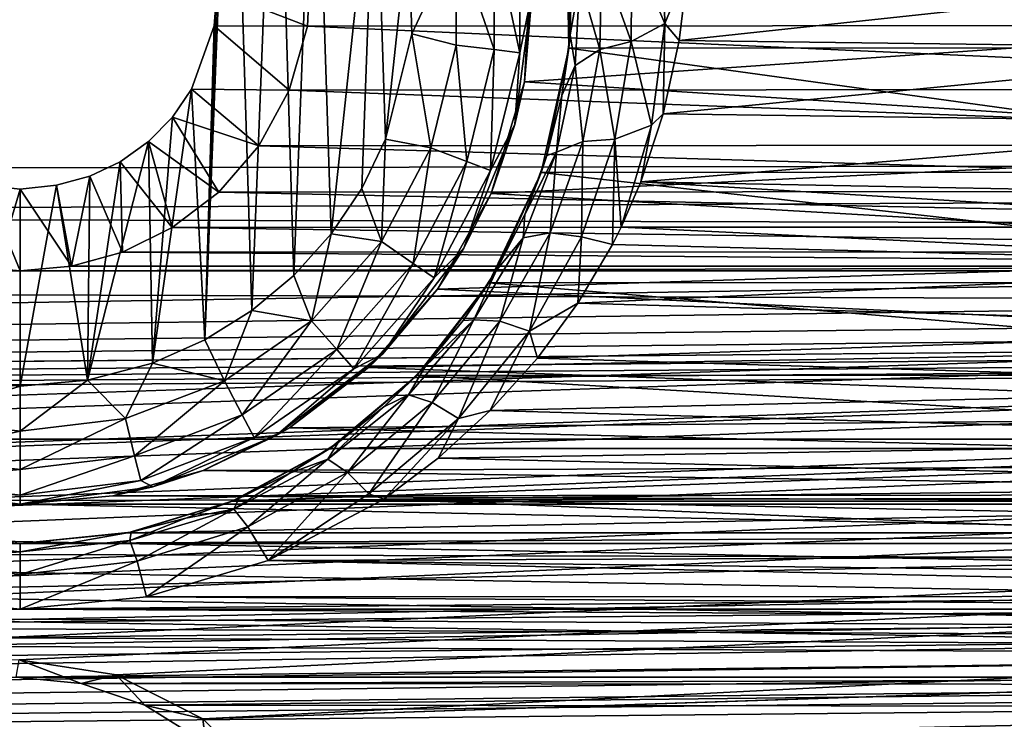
# Model space of a CAD drawing. Header units: metres. Extents: x -95 to 103, y -12 to 12.
# Tile 166 of 256: x -64.2 to -61.7, y 5.29 to 7.07. Entities that reach past the tile are written whole.
import ezdxf

# ---------------------------------------------------------------- set-up
doc = ezdxf.new("R2010")
doc.units = ezdxf.units.M
doc.layers.add('solid_P74500', color=7, linetype='CONTINUOUS')
doc.layers.add('solid_P74500_01', color=7, linetype='CONTINUOUS')

msp = doc.modelspace()

# ---------------------------------------------------------------- linework, layer by layer
at = {"layer": 'solid_P74500'}
for points in [[(-12.2, 5.05, 0.5), (-11.7, 9.776363, 0.5), (-88, 9.776363, 0.5)], [(-12.2, 5.05, 0.5), (-88, 9.776363, 0.5), (-88, 5.05, 0.5)], [(-63.663013, 7.983215, -11.8), (-63.731503, 6.257416, -11.8), (-63.700718, 7.142048, -11.8)], [(-63.663013, 7.983215, -11.8), (-63.611973, 6.331459, -11.8), (-63.731503, 6.257416, -11.8)], [(-63.663013, 7.983215, -11.8), (-63.550758, 7.900564, -11.8), (-63.611973, 6.331459, -11.8)], [(-63.550758, 7.900564, -11.8), (-63.505363, 6.420703, -11.8), (-63.611973, 6.331459, -11.8)], [(-63.550758, 7.900564, -11.8), (-63.451893, 7.80319, -11.8), (-63.505363, 6.420703, -11.8)], [(-63.451893, 7.80319, -11.8), (-63.411118, 6.52597, -11.8), (-63.505363, 6.420703, -11.8)], [(-63.451893, 7.80319, -11.8), (-63.298901, 7.573346, -11.8), (-63.411118, 6.52597, -11.8)], [(-84.20311, 5.444916, -1.8), (-85.675003, 7.792304, -1.8), (-14.325, 7.792304, -1.8)], [(-83.957001, 5.406663, -1.8), (-84.20311, 5.444916, -1.8), (-14.325, 7.792304, -1.8)], [(-83.736336, 5.295372, -1.8), (-83.957001, 5.406663, -1.8), (-14.325, 7.792304, -1.8)], [(-83.736336, 5.295372, -1.8), (-14.325, 7.792304, -1.8), (-79.20311, 5.444916, -1.8)], [(-78.957001, 5.406663, -1.8), (-79.20311, 5.444916, -1.8), (-14.325, 7.792304, -1.8)], [(-78.736336, 5.295372, -1.8), (-78.957001, 5.406663, -1.8), (-14.325, 7.792304, -1.8)], [(-78.736336, 5.295372, -1.8), (-14.325, 7.792304, -1.8), (-74.20311, 5.444916, -1.8)], [(-73.957001, 5.406663, -1.8), (-74.20311, 5.444916, -1.8), (-14.325, 7.792304, -1.8)], [(-73.736336, 5.295372, -1.8), (-73.957001, 5.406663, -1.8), (-14.325, 7.792304, -1.8)], [(-73.736336, 5.295372, -1.8), (-14.325, 7.792304, -1.8), (-69.20311, 5.444916, -1.8)], [(-68.957001, 5.406663, -1.8), (-69.20311, 5.444916, -1.8), (-14.325, 7.792304, -1.8)], [(-68.736336, 5.295372, -1.8), (-68.957001, 5.406663, -1.8), (-14.325, 7.792304, -1.8)], [(-68.736336, 5.295372, -1.8), (-14.325, 7.792304, -1.8), (-64.20311, 5.444916, -1.8)], [(-63.957005, 5.406663, -1.8), (-64.20311, 5.444916, -1.8), (-14.325, 7.792304, -1.8)], [(-63.736332, 5.295372, -1.8), (-63.957005, 5.406663, -1.8), (-14.325, 7.792304, -1.8)], [(-63.736332, 5.295372, -1.8), (-14.325, 7.792304, -1.8), (-59.20311, 5.444916, -1.8)], [(92.5, 6.975814, 10.372194), (92.5, 7.752533, 9.805175), (-94.018356, 7.447287, 10.039319)], [(-63.298901, 7.573346, -11.8), (-63.333118, 6.641509, -11.8), (-63.411118, 6.52597, -11.8)], [(-63.298901, 7.573346, -11.8), (-63.272678, 6.76642, -11.8), (-63.333118, 6.641509, -11.8)], [(-63.298901, 7.573346, -11.8), (-63.214642, 7.310327, -11.8), (-63.272678, 6.76642, -11.8)], [(92.5, 6.975814, 10.372194), (-94.018356, 7.447287, 10.039319), (-94.018356, 6.639937, 10.59062)], [(-60.592739, 6.998838, -9.125035), (-60.586353, 7.334234, -8.857709), (-62.813553, 7.333337, -8.858451)], [(-60.592739, 6.998838, -9.125035), (-62.813553, 7.333337, -8.858451), (-62.807384, 6.99762, -9.125969)], [(-62.80423, 7.031255, -9.986495), (-62.807384, 6.99762, -9.125969), (-62.813553, 7.333337, -8.858451)], [(-62.80423, 7.031255, -9.986495), (-62.813553, 7.333337, -8.858451), (-62.800701, 7.184258, -9.852427)], [(-63.214642, 7.310327, -11.8), (-63.205719, 7.034285, -11.8), (-63.272678, 6.76642, -11.8)], [(-63.093323, 7.274375, -11.777164), (-63.205719, 7.034285, -11.8), (-63.214642, 7.310327, -11.8)], [(-62.64769, 7.256926, -10.13025), (-62.569378, 7.310532, -10.129299), (-62.56319, 7.059873, -10.311363)], [(-62.569378, 7.310532, -10.129299), (-62.504425, 7.205236, -10.21443), (-62.56319, 7.059873, -10.311363)], [(-62.996624, 7.286117, -11.712049), (-62.996624, 6.993884, -11.712049), (-63.093323, 7.274375, -11.777164)], [(-62.93206, 7.293956, -11.614588), (-62.93206, 6.986044, -11.614588), (-62.996624, 7.286117, -11.712049)], [(-62.93206, 6.986044, -11.614588), (-62.996624, 6.993884, -11.712049), (-62.996624, 7.286117, -11.712049)], [(-62.900002, 7.14, -11.5), (-62.93206, 6.986044, -11.614588), (-62.93206, 7.293956, -11.614588)], [(-63.093323, 7.274375, -11.777164), (-63.093323, 7.005625, -11.777164), (-63.205719, 7.034285, -11.8)], [(-62.996624, 6.993884, -11.712049), (-63.093323, 7.005625, -11.777164), (-63.093323, 7.274375, -11.777164)], [(-62.723167, 7.222837, -10.080328), (-62.64769, 7.256926, -10.13025), (-62.649021, 7.014533, -10.313454)], [(-62.649021, 7.014533, -10.313454), (-62.64769, 7.256926, -10.13025), (-62.56319, 7.059873, -10.311363)], [(-63.700718, 7.142048, -11.8), (-63.470741, 7.053593, -5.092822), (-63.462597, 7.234941, -4.831732)], [(-59.929634, 7.055848, -5.089697), (-63.462597, 7.234941, -4.831732), (-63.470741, 7.053593, -5.092822)], [(-59.929634, 7.055848, -5.089697), (-59.937241, 7.236759, -4.829008), (-63.462597, 7.234941, -4.831732)], [(-62.920132, 6.912104, -7.087512), (-62.902905, 7.226828, -6.766441), (-60.498337, 7.079858, -6.919943)], [(-62.900002, 7.14, -11.5), (-62.902905, 7.226828, -6.766441), (-62.920132, 6.912104, -7.087512)], [(-62.723167, 7.222837, -10.080328), (-62.728493, 6.993838, -10.262398), (-62.77914, 7.171193, -10.006481)], [(-62.723167, 7.222837, -10.080328), (-62.649021, 7.014533, -10.313454), (-62.728493, 6.993838, -10.262398)], [(-62.56319, 7.059873, -10.311363), (-62.504425, 7.205236, -10.21443), (-62.527477, 7.01674, -10.344823)], [(-60.893276, 7.193082, -10.222992), (-62.527477, 7.01674, -10.344823), (-62.504425, 7.205236, -10.21443)], [(-62.77914, 7.171193, -10.006481), (-62.80423, 7.031255, -9.986495), (-62.800701, 7.184258, -9.852427)], [(-60.893276, 7.193082, -10.222992), (-60.871647, 6.995722, -10.359048), (-62.527477, 7.01674, -10.344823)], [(-62.77914, 7.171193, -10.006481), (-62.791199, 6.953621, -10.186873), (-62.80423, 7.031255, -9.986495)], [(-62.728493, 6.993838, -10.262398), (-62.791199, 6.953621, -10.186873), (-62.77914, 7.171193, -10.006481)], [(-63.731503, 6.257416, -11.8), (-63.707512, 7.05461, -11.8), (-63.700718, 7.142048, -11.8)], [(-63.700718, 7.142048, -11.8), (-63.707512, 7.05461, -11.8), (-63.470741, 7.053593, -5.092822)], [(-62.900002, 7.14, -11.5), (-62.920132, 6.912104, -7.087512), (-62.944298, 6.803535, -11.5)], [(-62.900002, 7.14, -11.5), (-62.944298, 6.803535, -11.5), (-62.93206, 6.986044, -11.614588)], [(-62.920132, 6.912104, -7.087512), (-60.498337, 7.079858, -6.919943), (-60.441578, 6.754933, -7.237463)], [(-63.707512, 7.05461, -11.8), (-63.765335, 6.893235, -11.8), (-63.517292, 6.891102, -5.310623)], [(-63.731503, 6.257416, -11.8), (-63.765335, 6.893235, -11.8), (-63.707512, 7.05461, -11.8)], [(-63.707512, 7.05461, -11.8), (-63.517292, 6.891102, -5.310623), (-63.470741, 7.053593, -5.092822)], [(-59.883789, 6.893729, -5.307212), (-63.470741, 7.053593, -5.092822), (-63.517292, 6.891102, -5.310623)], [(-59.883789, 6.893729, -5.307212), (-59.929634, 7.055848, -5.089697), (-63.470741, 7.053593, -5.092822)], [(-62.649021, 7.014533, -10.313454), (-62.56319, 7.059873, -10.311363), (-62.59737, 6.802377, -10.486115)], [(-62.56319, 7.059873, -10.311363), (-62.568153, 6.830747, -10.468567), (-62.59737, 6.802377, -10.486115)], [(-62.56319, 7.059873, -10.311363), (-62.527477, 7.01674, -10.344823), (-62.568153, 6.830747, -10.468567)], [(-63.157639, 6.744685, -11.777164), (-63.272678, 6.76642, -11.8), (-63.205719, 7.034285, -11.8)], [(-63.093323, 7.005625, -11.777164), (-63.157639, 6.744685, -11.777164), (-63.205719, 7.034285, -11.8)], [(-62.824825, 6.877517, -10.115171), (-62.807384, 6.99762, -9.125969), (-62.80423, 7.031255, -9.986495)], [(-62.791199, 6.953621, -10.186873), (-62.824825, 6.877517, -10.115171), (-62.80423, 7.031255, -9.986495)], [(-63.066559, 6.710143, -11.712049), (-63.157639, 6.744685, -11.777164), (-63.093323, 7.005625, -11.777164)], [(-62.996624, 6.993884, -11.712049), (-63.066559, 6.710143, -11.712049), (-63.093323, 7.005625, -11.777164)], [(-62.728493, 6.993838, -10.262398), (-62.649021, 7.014533, -10.313454), (-62.690285, 6.766607, -10.488468)], [(-62.690285, 6.766607, -10.488468), (-62.649021, 7.014533, -10.313454), (-62.59737, 6.802377, -10.486115)], [(-60.871647, 6.995722, -10.359048), (-62.568153, 6.830747, -10.468567), (-62.527477, 7.01674, -10.344823)], [(92.5, 6.152128, 10.880493), (92.5, 6.975814, 10.372194), (-94.018356, 6.639937, 10.59062)], [(-63.005745, 6.687079, -11.614588), (-63.066559, 6.710143, -11.712049), (-62.996624, 6.993884, -11.712049)], [(-62.93206, 6.986044, -11.614588), (-63.005745, 6.687079, -11.614588), (-62.996624, 6.993884, -11.712049)], [(-62.944298, 6.803535, -11.5), (-63.005745, 6.687079, -11.614588), (-62.93206, 6.986044, -11.614588)], [(-60.523228, 6.683096, -9.358751), (-62.807384, 6.99762, -9.125969), (-62.877129, 6.682053, -9.359496)], [(-62.862862, 6.725197, -10.235952), (-62.877129, 6.682053, -9.359496), (-62.807384, 6.99762, -9.125969)], [(-62.862862, 6.725197, -10.235952), (-62.807384, 6.99762, -9.125969), (-62.824825, 6.877517, -10.115171)], [(-60.523228, 6.683096, -9.358751), (-60.592739, 6.998838, -9.125035), (-62.807384, 6.99762, -9.125969)], [(-62.728493, 6.993838, -10.262398), (-62.771286, 6.760592, -10.435995), (-62.791199, 6.953621, -10.186873)], [(-62.728493, 6.993838, -10.262398), (-62.690285, 6.766607, -10.488468), (-62.771286, 6.760592, -10.435995)], [(-60.871647, 6.995722, -10.359048), (-60.826168, 6.807505, -10.483696), (-62.568153, 6.830747, -10.468567)], [(-62.791199, 6.953621, -10.186873), (-62.838409, 6.733699, -10.358377), (-62.824825, 6.877517, -10.115171)], [(-62.771286, 6.760592, -10.435995), (-62.838409, 6.733699, -10.358377), (-62.791199, 6.953621, -10.186873)], [(-63.004631, 6.629024, -7.352973), (-62.920132, 6.912104, -7.087512), (-60.441578, 6.754933, -7.237463)], [(-62.944298, 6.803535, -11.5), (-62.920132, 6.912104, -7.087512), (-63.004631, 6.629024, -7.352973)], [(-63.864315, 6.198026, -11.8), (-63.813557, 6.822836, -11.8), (-63.765335, 6.893235, -11.8)], [(-63.731503, 6.257416, -11.8), (-63.864315, 6.198026, -11.8), (-63.765335, 6.893235, -11.8)], [(-63.765335, 6.893235, -11.8), (-63.813557, 6.822836, -11.8), (-63.594624, 6.74956, -5.489393)], [(-63.765335, 6.893235, -11.8), (-63.594624, 6.74956, -5.489393), (-63.517292, 6.891102, -5.310623)], [(-59.807301, 6.752329, -5.485987), (-63.517292, 6.891102, -5.310623), (-63.594624, 6.74956, -5.489393)], [(-59.807301, 6.752329, -5.485987), (-59.883789, 6.893729, -5.307212), (-63.517292, 6.891102, -5.310623)], [(-62.838409, 6.733699, -10.358377), (-62.862862, 6.725197, -10.235952), (-62.824825, 6.877517, -10.115171)], [(-60.826168, 6.807505, -10.483696), (-62.62426, 6.65851, -10.578953), (-62.568153, 6.830747, -10.468567)], [(-62.59737, 6.802377, -10.486115), (-62.568153, 6.830747, -10.468567), (-62.62426, 6.65851, -10.578953)], [(-63.813557, 6.822836, -11.8), (-63.87468, 6.760879, -11.8), (-63.696159, 6.632159, -5.630672)], [(-63.864315, 6.198026, -11.8), (-63.87468, 6.760879, -11.8), (-63.813557, 6.822836, -11.8)], [(-63.813557, 6.822836, -11.8), (-63.696159, 6.632159, -5.630672), (-63.594624, 6.74956, -5.489393)], [(-62.944298, 6.803535, -11.5), (-63.004631, 6.629024, -7.352973), (-63.074165, 6.49, -11.5)], [(-62.944298, 6.803535, -11.5), (-63.074165, 6.49, -11.5), (-63.005745, 6.687079, -11.614588)], [(-62.690285, 6.766607, -10.488468), (-62.59737, 6.802377, -10.486115), (-62.674747, 6.542895, -10.650846)], [(-62.59737, 6.802377, -10.486115), (-62.62426, 6.65851, -10.578953), (-62.674747, 6.542895, -10.650846)], [(-60.826168, 6.807505, -10.483696), (-60.758587, 6.622798, -10.601346), (-62.62426, 6.65851, -10.578953)], [(-64.029671, 6.154617, -11.8), (-63.946198, 6.709256, -11.8), (-63.87468, 6.760879, -11.8)], [(-63.864315, 6.198026, -11.8), (-64.029671, 6.154617, -11.8), (-63.87468, 6.760879, -11.8)], [(-63.87468, 6.760879, -11.8), (-63.946198, 6.709256, -11.8), (-63.814137, 6.541955, -5.735227)], [(-63.87468, 6.760879, -11.8), (-63.814137, 6.541955, -5.735227), (-63.696159, 6.632159, -5.630672)], [(-59.706539, 6.634699, -5.627678), (-59.807301, 6.752329, -5.485987), (-63.594624, 6.74956, -5.489393)], [(-63.282532, 6.506719, -11.777164), (-63.333118, 6.641509, -11.8), (-63.272678, 6.76642, -11.8)], [(-63.157639, 6.744685, -11.777164), (-63.282532, 6.506719, -11.777164), (-63.272678, 6.76642, -11.8)], [(-63.004631, 6.629024, -7.352973), (-60.441578, 6.754933, -7.237463), (-60.316521, 6.474358, -7.489505)], [(-62.771286, 6.760592, -10.435995), (-62.775269, 6.518895, -10.652001), (-62.854851, 6.528449, -10.597903)], [(-62.771286, 6.760592, -10.435995), (-62.854851, 6.528449, -10.597903), (-62.838409, 6.733699, -10.358377)], [(-62.775269, 6.518895, -10.652001), (-62.690285, 6.766607, -10.488468), (-62.696739, 6.499281, -10.677516)], [(-62.771286, 6.760592, -10.435995), (-62.690285, 6.766607, -10.488468), (-62.775269, 6.518895, -10.652001)], [(-62.690285, 6.766607, -10.488468), (-62.674747, 6.542895, -10.650846), (-62.696739, 6.499281, -10.677516)], [(-59.706539, 6.634699, -5.627678), (-63.594624, 6.74956, -5.489393), (-63.696159, 6.632159, -5.630672)], [(-63.202366, 6.451383, -11.712049), (-63.282532, 6.506719, -11.777164), (-63.157639, 6.744685, -11.777164)], [(-63.066559, 6.710143, -11.712049), (-63.202366, 6.451383, -11.712049), (-63.157639, 6.744685, -11.777164)], [(-62.838409, 6.733699, -10.358377), (-62.923439, 6.516373, -10.517879), (-62.918823, 6.575562, -10.351501)], [(-62.854851, 6.528449, -10.597903), (-62.923439, 6.516373, -10.517879), (-62.838409, 6.733699, -10.358377)], [(-62.838409, 6.733699, -10.358377), (-62.918823, 6.575562, -10.351501), (-62.862862, 6.725197, -10.235952)], [(-62.918823, 6.575562, -10.351501), (-62.877129, 6.682053, -9.359496), (-62.862862, 6.725197, -10.235952)], [(-64.029671, 6.154617, -11.8), (-64.023689, 6.672484, -11.8), (-63.946198, 6.709256, -11.8)], [(-63.946198, 6.709256, -11.8), (-64.023689, 6.672484, -11.8), (-63.940701, 6.47981, -5.805347)], [(-63.946198, 6.709256, -11.8), (-63.940701, 6.47981, -5.805347), (-63.814137, 6.541955, -5.735227)], [(-63.148842, 6.414437, -11.614588), (-63.202366, 6.451383, -11.712049), (-63.066559, 6.710143, -11.712049)], [(-63.005745, 6.687079, -11.614588), (-63.148842, 6.414437, -11.614588), (-63.066559, 6.710143, -11.712049)], [(-63.074165, 6.49, -11.5), (-63.148842, 6.414437, -11.614588), (-63.005745, 6.687079, -11.614588)], [(-60.390415, 6.403175, -9.552453), (-62.877129, 6.682053, -9.359496), (-63.010273, 6.402062, -9.553198)], [(-62.990799, 6.434424, -10.457341), (-63.010273, 6.402062, -9.553198), (-62.877129, 6.682053, -9.359496)], [(-62.990799, 6.434424, -10.457341), (-62.877129, 6.682053, -9.359496), (-62.918823, 6.575562, -10.351501)], [(-60.390415, 6.403175, -9.552453), (-60.523228, 6.683096, -9.358751), (-62.877129, 6.682053, -9.359496)], [(-64.023689, 6.672484, -11.8), (-64.10817, 6.649518, -11.8), (-64.070061, 6.444089, -5.844973)], [(-64.029671, 6.154617, -11.8), (-64.10817, 6.649518, -11.8), (-64.023689, 6.672484, -11.8)], [(-64.023689, 6.672484, -11.8), (-64.070061, 6.444089, -5.844973), (-63.940701, 6.47981, -5.805347)], [(-60.722317, 6.543038, -10.650759), (-62.674747, 6.542895, -10.650846), (-62.62426, 6.65851, -10.578953)], [(-60.758587, 6.622798, -10.601346), (-60.722317, 6.543038, -10.650759), (-62.62426, 6.65851, -10.578953)], [(92.5, 6.152128, 10.880493), (-94.018356, 6.639937, 10.59062), (-94.018356, 5.791973, 11.077141)], [(-64.345047, 6.15136, -11.8), (-64.291313, 6.649474, -11.8), (-64.199997, 6.64, -11.8)], [(-64.345047, 6.15136, -11.8), (-64.199997, 6.64, -11.8), (-64.199997, 6.14, -11.8)], [(-64.291313, 6.649474, -11.8), (-64.331429, 6.444363, -5.844672), (-64.199997, 6.432491, -5.857735)], [(-64.199997, 6.64, -11.8), (-64.291313, 6.649474, -11.8), (-64.199997, 6.432491, -5.857735)], [(-64.10817, 6.649518, -11.8), (-64.199997, 6.64, -11.8), (-64.070061, 6.444089, -5.844973)], [(-64.199997, 6.14, -11.8), (-64.199997, 6.64, -11.8), (-64.10817, 6.649518, -11.8)], [(-64.029671, 6.154617, -11.8), (-64.199997, 6.14, -11.8), (-64.10817, 6.649518, -11.8)], [(-64.199997, 6.64, -11.8), (-64.199997, 6.432491, -5.857735), (-64.070061, 6.444089, -5.844973)], [(-59.588951, 6.543865, -5.733047), (-63.696159, 6.632159, -5.630672), (-63.814137, 6.541955, -5.735227)], [(-59.588951, 6.543865, -5.733047), (-59.706539, 6.634699, -5.627678), (-63.696159, 6.632159, -5.630672)], [(-63.282532, 6.506719, -11.777164), (-63.411118, 6.52597, -11.8), (-63.333118, 6.641509, -11.8)], [(-63.140911, 6.386121, -7.564914), (-63.004631, 6.629024, -7.352973), (-60.316521, 6.474358, -7.489505)], [(-63.074165, 6.49, -11.5), (-63.004631, 6.629024, -7.352973), (-63.140911, 6.386121, -7.564914)], [(-62.923439, 6.516373, -10.517879), (-62.990799, 6.434424, -10.457341), (-62.918823, 6.575562, -10.351501)], [(-59.462196, 6.480899, -5.804132), (-63.814137, 6.541955, -5.735227), (-63.940701, 6.47981, -5.805347)], [(-59.462196, 6.480899, -5.804132), (-59.588951, 6.543865, -5.733047), (-63.814137, 6.541955, -5.735227)], [(-63.460747, 6.305556, -11.777164), (-63.505363, 6.420703, -11.8), (-63.411118, 6.52597, -11.8)], [(-63.282532, 6.506719, -11.777164), (-63.460747, 6.305556, -11.777164), (-63.411118, 6.52597, -11.8)], [(-62.854851, 6.528449, -10.597903), (-62.907303, 6.279213, -10.800389), (-62.982048, 6.30462, -10.744555)], [(-62.854851, 6.528449, -10.597903), (-62.982048, 6.30462, -10.744555), (-62.923439, 6.516373, -10.517879)], [(-62.854851, 6.528449, -10.597903), (-62.775269, 6.518895, -10.652001), (-62.907303, 6.279213, -10.800389)], [(-60.672836, 6.447643, -10.708777), (-62.696739, 6.499281, -10.677516), (-62.674747, 6.542895, -10.650846)], [(-60.722317, 6.543038, -10.650759), (-60.672836, 6.447643, -10.708777), (-62.674747, 6.542895, -10.650846)], [(-63.396152, 6.232644, -11.712049), (-63.460747, 6.305556, -11.777164), (-63.282532, 6.506719, -11.777164)], [(-63.202366, 6.451383, -11.712049), (-63.396152, 6.232644, -11.712049), (-63.282532, 6.506719, -11.777164)], [(-62.923439, 6.516373, -10.517879), (-63.048519, 6.308198, -10.661965), (-62.990799, 6.434424, -10.457341)], [(-62.982048, 6.30462, -10.744555), (-63.048519, 6.308198, -10.661965), (-62.923439, 6.516373, -10.517879)], [(-62.907303, 6.279213, -10.800389), (-62.775269, 6.518895, -10.652001), (-62.784813, 6.350398, -10.766728)], [(-62.775269, 6.518895, -10.652001), (-62.696739, 6.499281, -10.677516), (-62.784813, 6.350398, -10.766728)], [(-59.331429, 6.444363, -5.844672), (-63.940701, 6.47981, -5.805347), (-64.070061, 6.444089, -5.844973)], [(-59.331429, 6.444363, -5.844672), (-59.462196, 6.480899, -5.804132), (-63.940701, 6.47981, -5.805347)], [(-63.074165, 6.49, -11.5), (-63.140911, 6.386121, -7.564914), (-63.280762, 6.220761, -11.5)], [(-63.074165, 6.49, -11.5), (-63.280762, 6.220761, -11.5), (-63.148842, 6.414437, -11.614588)], [(-60.672836, 6.447643, -10.708777), (-62.784813, 6.350398, -10.766728), (-62.696739, 6.499281, -10.677516)], [(-63.353024, 6.183962, -11.614588), (-63.396152, 6.232644, -11.712049), (-63.202366, 6.451383, -11.712049)], [(-63.148842, 6.414437, -11.614588), (-63.353024, 6.183962, -11.614588), (-63.202366, 6.451383, -11.712049)], [(-63.140911, 6.386121, -7.564914), (-60.316521, 6.474358, -7.489505), (-60.141521, 6.243505, -7.68301)], [(-19.200001, 6.432491, -5.857735), (-85.675003, 6.005326, -6.294441), (-14.325, 6.005424, -6.294348)], [(-64.199997, 6.432491, -5.857735), (-69.199997, 6.432491, -5.857735), (-85.675003, 6.005326, -6.294441)], [(-59.200001, 6.432491, -5.857735), (-64.199997, 6.432491, -5.857735), (-85.675003, 6.005326, -6.294441)], [(-54.200001, 6.432491, -5.857735), (-59.200001, 6.432491, -5.857735), (-85.675003, 6.005326, -6.294441)], [(-49.200001, 6.432491, -5.857735), (-54.200001, 6.432491, -5.857735), (-85.675003, 6.005326, -6.294441)], [(-44.200001, 6.432491, -5.857735), (-49.200001, 6.432491, -5.857735), (-85.675003, 6.005326, -6.294441)], [(-39.200001, 6.432491, -5.857735), (-44.200001, 6.432491, -5.857735), (-85.675003, 6.005326, -6.294441)], [(-34.200001, 6.432491, -5.857735), (-39.200001, 6.432491, -5.857735), (-85.675003, 6.005326, -6.294441)], [(-29.200001, 6.432491, -5.857735), (-34.200001, 6.432491, -5.857735), (-85.675003, 6.005326, -6.294441)], [(-24.200001, 6.432491, -5.857735), (-29.200001, 6.432491, -5.857735), (-85.675003, 6.005326, -6.294441)], [(-19.200001, 6.432491, -5.857735), (-24.200001, 6.432491, -5.857735), (-85.675003, 6.005326, -6.294441)], [(-64.199997, 6.432491, -5.857735), (-64.331429, 6.444363, -5.844672), (-69.199997, 6.432491, -5.857735)], [(-59.331429, 6.444363, -5.844672), (-64.070061, 6.444089, -5.844973), (-64.199997, 6.432491, -5.857735)], [(-59.200001, 6.432491, -5.857735), (-59.331429, 6.444363, -5.844672), (-64.199997, 6.432491, -5.857735)], [(-63.075401, 6.306167, -10.549652), (-63.010273, 6.402062, -9.553198), (-62.990799, 6.434424, -10.457341)], [(-63.048519, 6.308198, -10.661965), (-63.075401, 6.306167, -10.549652), (-62.990799, 6.434424, -10.457341)], [(-60.672836, 6.447643, -10.708777), (-60.570911, 6.286667, -10.804065), (-62.784813, 6.350398, -10.766728)], [(-63.460747, 6.305556, -11.777164), (-63.611973, 6.331459, -11.8), (-63.505363, 6.420703, -11.8)], [(-63.280762, 6.220761, -11.5), (-63.353024, 6.183962, -11.614588), (-63.148842, 6.414437, -11.614588)], [(-60.206978, 6.167262, -9.706435), (-63.010273, 6.402062, -9.553198), (-63.193439, 6.16685, -9.706697)], [(-63.171162, 6.190532, -10.629889), (-63.193439, 6.16685, -9.706697), (-63.010273, 6.402062, -9.553198)], [(-63.171162, 6.190532, -10.629889), (-63.010273, 6.402062, -9.553198), (-63.075401, 6.306167, -10.549652)], [(-60.206978, 6.167262, -9.706435), (-60.390415, 6.403175, -9.552453), (-63.010273, 6.402062, -9.553198)], [(-63.315552, 6.187242, -7.728406), (-63.140911, 6.386121, -7.564914), (-60.141521, 6.243505, -7.68301)], [(-63.280762, 6.220761, -11.5), (-63.140911, 6.386121, -7.564914), (-63.315552, 6.187242, -7.728406)], [(-62.907303, 6.279213, -10.800389), (-62.784813, 6.350398, -10.766728), (-62.887218, 6.210558, -10.847994)], [(-60.570911, 6.286667, -10.804065), (-62.887218, 6.210558, -10.847994), (-62.784813, 6.350398, -10.766728)], [(-63.681923, 6.152889, -11.777164), (-63.731503, 6.257416, -11.8), (-63.611973, 6.331459, -11.8)], [(-63.460747, 6.305556, -11.777164), (-63.681923, 6.152889, -11.777164), (-63.611973, 6.331459, -11.8)], [(-63.636654, 6.066637, -11.712049), (-63.681923, 6.152889, -11.777164), (-63.460747, 6.305556, -11.777164)], [(-63.396152, 6.232644, -11.712049), (-63.636654, 6.066637, -11.712049), (-63.460747, 6.305556, -11.777164)], [(-63.048519, 6.308198, -10.661965), (-63.214214, 6.117478, -10.786961), (-63.171162, 6.190532, -10.629889)], [(-63.153866, 6.09837, -10.872088), (-63.214214, 6.117478, -10.786961), (-63.048519, 6.308198, -10.661965)], [(-63.048519, 6.308198, -10.661965), (-63.171162, 6.190532, -10.629889), (-63.075401, 6.306167, -10.549652)], [(-62.982048, 6.30462, -10.744555), (-63.153866, 6.09837, -10.872088), (-63.048519, 6.308198, -10.661965)], [(-62.982048, 6.30462, -10.744555), (-63.087662, 6.057676, -10.929638), (-63.153866, 6.09837, -10.872088)], [(-62.982048, 6.30462, -10.744555), (-62.907303, 6.279213, -10.800389), (-63.087662, 6.057676, -10.929638)], [(-63.087662, 6.057676, -10.929638), (-62.907303, 6.279213, -10.800389), (-63.00695, 6.077981, -10.922827)], [(-62.907303, 6.279213, -10.800389), (-62.887218, 6.210558, -10.847994), (-63.00695, 6.077981, -10.922827)], [(-60.570911, 6.286667, -10.804065), (-60.449898, 6.137165, -10.889684), (-62.887218, 6.210558, -10.847994)], [(-63.681923, 6.152889, -11.777164), (-63.864315, 6.198026, -11.8), (-63.731503, 6.257416, -11.8)], [(-63.60643, 6.009048, -11.614588), (-63.636654, 6.066637, -11.712049), (-63.396152, 6.232644, -11.712049)], [(-63.353024, 6.183962, -11.614588), (-63.60643, 6.009048, -11.614588), (-63.396152, 6.232644, -11.712049)], [(-63.315552, 6.187242, -7.728406), (-60.141521, 6.243505, -7.68301), (-59.931427, 6.065162, -7.824565)], [(-63.280762, 6.220761, -11.5), (-63.516594, 6.034126, -7.848543), (-63.549999, 6.014167, -11.5)], [(-63.280762, 6.220761, -11.5), (-63.549999, 6.014167, -11.5), (-63.353024, 6.183962, -11.614588)], [(-63.280762, 6.220761, -11.5), (-63.315552, 6.187242, -7.728406), (-63.516594, 6.034126, -7.848543)], [(-60.449898, 6.137165, -10.889684), (-63.00695, 6.077981, -10.922827), (-62.887218, 6.210558, -10.847994)], [(-63.933208, 6.057589, -11.777164), (-64.029671, 6.154617, -11.8), (-63.864315, 6.198026, -11.8)], [(-63.681923, 6.152889, -11.777164), (-63.933208, 6.057589, -11.777164), (-63.864315, 6.198026, -11.8)], [(-63.549999, 6.014167, -11.5), (-63.60643, 6.009048, -11.614588), (-63.353024, 6.183962, -11.614588)], [(-63.516594, 6.034126, -7.848543), (-63.315552, 6.187242, -7.728406), (-59.931427, 6.065162, -7.824565)], [(-63.277184, 6.087188, -10.699494), (-63.193439, 6.16685, -9.706697), (-63.171162, 6.190532, -10.629889)], [(-63.214214, 6.117478, -10.786961), (-63.277184, 6.087188, -10.699494), (-63.171162, 6.190532, -10.629889)], [(92.5, 5.292573, 11.32415), (92.5, 6.152128, 10.880493), (-94.018356, 5.791973, 11.077141)], [(-64.345047, 6.15136, -11.8), (-64.199997, 6.14, -11.8), (-64.466789, 6.057589, -11.777164)], [(-64.029671, 6.154617, -11.8), (-64.199997, 6.025195, -11.777164), (-64.199997, 6.14, -11.8)], [(-63.933208, 6.057589, -11.777164), (-64.199997, 6.025195, -11.777164), (-64.029671, 6.154617, -11.8)], [(-63.909897, 5.963009, -11.712049), (-63.933208, 6.057589, -11.777164), (-63.681923, 6.152889, -11.777164)], [(-63.636654, 6.066637, -11.712049), (-63.909897, 5.963009, -11.712049), (-63.681923, 6.152889, -11.777164)], [(-59.985966, 5.981413, -9.822051), (-63.193439, 6.16685, -9.706697), (-63.414433, 5.981127, -9.822226)], [(-63.392708, 5.996201, -10.759497), (-63.414433, 5.981127, -9.822226), (-63.193439, 6.16685, -9.706697)], [(-63.392708, 5.996201, -10.759497), (-63.193439, 6.16685, -9.706697), (-63.277184, 6.087188, -10.699494)], [(-59.985966, 5.981413, -9.822051), (-60.206978, 6.167262, -9.706435), (-63.193439, 6.16685, -9.706697)], [(-64.199997, 6.14, -11.8), (-64.199997, 6.025195, -11.777164), (-64.466789, 6.057589, -11.777164)], [(-60.449898, 6.137165, -10.889684), (-60.315685, 6.002634, -10.964415), (-63.00695, 6.077981, -10.922827)], [(-63.214214, 6.117478, -10.786961), (-63.419079, 5.95398, -10.889031), (-63.277184, 6.087188, -10.699494)], [(-63.369053, 5.920702, -10.976445), (-63.419079, 5.95398, -10.889031), (-63.214214, 6.117478, -10.786961)], [(-63.153866, 6.09837, -10.872088), (-63.369053, 5.920702, -10.976445), (-63.214214, 6.117478, -10.786961)], [(-63.419079, 5.95398, -10.889031), (-63.392708, 5.996201, -10.759497), (-63.277184, 6.087188, -10.699494)], [(-63.153866, 6.09837, -10.872088), (-63.315182, 5.866352, -11.035541), (-63.369053, 5.920702, -10.976445)], [(-63.153866, 6.09837, -10.872088), (-63.087662, 6.057676, -10.929638), (-63.315182, 5.866352, -11.035541)], [(-60.315685, 6.002634, -10.964415), (-63.139339, 5.956829, -10.989367), (-63.00695, 6.077981, -10.922827)], [(-63.087662, 6.057676, -10.929638), (-63.00695, 6.077981, -10.922827), (-63.139339, 5.956829, -10.989367)], [(-64.490105, 5.963009, -11.712049), (-64.466789, 6.057589, -11.777164), (-64.199997, 6.025195, -11.777164)], [(-63.933208, 6.057589, -11.777164), (-64.199997, 5.927784, -11.712049), (-64.199997, 6.025195, -11.777164)], [(-63.909897, 5.963009, -11.712049), (-64.199997, 5.927784, -11.712049), (-63.933208, 6.057589, -11.777164)], [(-63.894333, 5.899861, -11.614588), (-63.909897, 5.963009, -11.712049), (-63.636654, 6.066637, -11.712049)], [(-63.60643, 6.009048, -11.614588), (-63.894333, 5.899861, -11.614588), (-63.636654, 6.066637, -11.712049)], [(-63.516594, 6.034126, -7.848543), (-59.931427, 6.065162, -7.824565), (-59.699005, 5.939589, -7.920308)], [(-63.315182, 5.866352, -11.035541), (-63.087662, 6.057676, -10.929638), (-63.277027, 5.852796, -11.045125)], [(-63.087662, 6.057676, -10.929638), (-63.139339, 5.956829, -10.989367), (-63.277027, 5.852796, -11.045125)], [(-64.490105, 5.963009, -11.712049), (-64.199997, 6.025195, -11.777164), (-64.199997, 5.927784, -11.712049)], [(-63.735298, 5.925894, -7.930546), (-63.516594, 6.034126, -7.848543), (-59.699005, 5.939589, -7.920308)], [(-63.549999, 6.014167, -11.5), (-63.516594, 6.034126, -7.848543), (-63.735298, 5.925894, -7.930546)], [(-84.210907, 5.401012, -6.820489), (-14.325, 6.005424, -6.294348), (-85.675003, 6.005326, -6.294441)], [(-84.210907, 5.401012, -6.820489), (-79.210907, 5.401012, -6.820489), (-14.325, 6.005424, -6.294348)], [(-79.210907, 5.401012, -6.820489), (-74.210907, 5.401012, -6.820489), (-14.325, 6.005424, -6.294348)], [(-74.210907, 5.401012, -6.820489), (-69.210907, 5.401012, -6.820489), (-14.325, 6.005424, -6.294348)], [(-69.210907, 5.401012, -6.820489), (-64.210907, 5.401012, -6.820489), (-14.325, 6.005424, -6.294348)], [(-64.210907, 5.401012, -6.820489), (-59.210903, 5.401012, -6.820489), (-14.325, 6.005424, -6.294348)], [(-63.863537, 5.884296, -11.5), (-63.894333, 5.899861, -11.614588), (-63.60643, 6.009048, -11.614588)], [(-63.549999, 6.014167, -11.5), (-63.735298, 5.925894, -7.930546), (-63.863537, 5.884296, -11.5)], [(-63.549999, 6.014167, -11.5), (-63.863537, 5.884296, -11.5), (-63.60643, 6.009048, -11.614588)], [(-60.315685, 6.002634, -10.964415), (-60.173981, 5.887128, -11.026864), (-63.139339, 5.956829, -10.989367)], [(-59.985966, 5.981413, -9.822051), (-63.414433, 5.981127, -9.822226), (-63.66193, 5.847542, -9.902336)], [(-59.737991, 5.847512, -9.902353), (-59.985966, 5.981413, -9.822051), (-63.66193, 5.847542, -9.902336)], [(-63.645241, 5.854604, -10.849474), (-63.66193, 5.847542, -9.902336), (-63.414433, 5.981127, -9.822226)], [(-63.645241, 5.854604, -10.849474), (-63.414433, 5.981127, -9.822226), (-63.515842, 5.918555, -10.809347)], [(-63.515842, 5.918555, -10.809347), (-63.414433, 5.981127, -9.822226), (-63.392708, 5.996201, -10.759497)], [(-63.419079, 5.95398, -10.889031), (-63.515842, 5.918555, -10.809347), (-63.392708, 5.996201, -10.759497)], [(-64.490105, 5.963009, -11.712049), (-64.199997, 5.927784, -11.712049), (-64.505669, 5.899861, -11.614588)], [(-63.909897, 5.963009, -11.712049), (-64.199997, 5.862746, -11.614588), (-64.199997, 5.927784, -11.712049)], [(-63.894333, 5.899861, -11.614588), (-64.199997, 5.862746, -11.614588), (-63.909897, 5.963009, -11.712049)], [(-63.419079, 5.95398, -10.889031), (-63.657784, 5.827633, -10.964813), (-63.515842, 5.918555, -10.809347)], [(-63.621899, 5.78289, -11.054052), (-63.657784, 5.827633, -10.964813), (-63.419079, 5.95398, -10.889031)], [(-63.369053, 5.920702, -10.976445), (-63.621899, 5.78289, -11.054052), (-63.419079, 5.95398, -10.889031)], [(-60.173981, 5.887128, -11.026864), (-63.277027, 5.852796, -11.045125), (-63.139339, 5.956829, -10.989367)], [(-64.199997, 5.927784, -11.712049), (-64.199997, 5.862746, -11.614588), (-64.505669, 5.899861, -11.614588)], [(-63.964905, 5.861434, -7.978317), (-63.735298, 5.925894, -7.930546), (-59.452805, 5.864826, -7.975827)], [(-63.863537, 5.884296, -11.5), (-63.735298, 5.925894, -7.930546), (-63.964905, 5.861434, -7.978317)], [(-63.735298, 5.925894, -7.930546), (-59.699005, 5.939589, -7.920308), (-59.452805, 5.864826, -7.975827)], [(-63.657784, 5.827633, -10.964813), (-63.645241, 5.854604, -10.849474), (-63.515842, 5.918555, -10.809347)], [(-63.369053, 5.920702, -10.976445), (-63.570904, 5.697461, -11.126048), (-63.621899, 5.78289, -11.054052)], [(-63.369053, 5.920702, -10.976445), (-63.315182, 5.866352, -11.035541), (-63.570904, 5.697461, -11.126048)], [(-64.505669, 5.899861, -11.614588), (-64.199997, 5.862746, -11.614588), (-64.536469, 5.884296, -11.5)], [(-64.536469, 5.884296, -11.5), (-64.199997, 5.84, -11.5), (-64.452805, 5.864826, -7.975827)], [(-64.199997, 5.862746, -11.614588), (-64.199997, 5.84, -11.5), (-64.536469, 5.884296, -11.5)], [(-63.894333, 5.899861, -11.614588), (-64.199997, 5.84, -11.5), (-64.199997, 5.862746, -11.614588)], [(-63.863537, 5.884296, -11.5), (-64.199997, 5.84, -11.5), (-63.894333, 5.899861, -11.614588)], [(-63.863537, 5.884296, -11.5), (-63.964905, 5.861434, -7.978317), (-64.199997, 5.84, -7.994023)], [(-63.863537, 5.884296, -11.5), (-64.199997, 5.84, -7.994023), (-64.199997, 5.84, -11.5)], [(-60.173981, 5.887128, -11.026864), (-60.021072, 5.790312, -11.07801), (-63.277027, 5.852796, -11.045125)], [(-69.199997, 5.84, -7.994023), (-68.964905, 5.861434, -7.978317), (-64.199997, 5.84, -7.994023)], [(-68.964905, 5.861434, -7.978317), (-64.452805, 5.864826, -7.975827), (-64.199997, 5.84, -7.994023)], [(-64.199997, 5.84, -11.5), (-64.199997, 5.84, -7.994023), (-64.452805, 5.864826, -7.975827)], [(-64.199997, 5.84, -7.994023), (-63.964905, 5.861434, -7.978317), (-59.200001, 5.84, -7.994023)], [(-63.964905, 5.861434, -7.978317), (-59.452805, 5.864826, -7.975827), (-59.200001, 5.84, -7.994023)], [(-63.779888, 5.804521, -10.880659), (-63.66193, 5.847542, -9.902336), (-63.645241, 5.854604, -10.849474)], [(-63.657784, 5.827633, -10.964813), (-63.779888, 5.804521, -10.880659), (-63.645241, 5.854604, -10.849474)], [(-63.315182, 5.866352, -11.035541), (-63.277027, 5.852796, -11.045125), (-63.570904, 5.697461, -11.126048)], [(-59.860661, 5.711424, -11.118886), (-63.570904, 5.697461, -11.126048), (-63.277027, 5.852796, -11.045125)], [(-60.021072, 5.790312, -11.07801), (-59.860661, 5.711424, -11.118886), (-63.277027, 5.852796, -11.045125)], [(-84.199997, 5.84, -7.994023), (-13, 4.775385, -8.672122), (-87, 4.775385, -8.672122)], [(-84.199997, 5.84, -7.994023), (-79.199997, 5.84, -7.994023), (-13, 4.775385, -8.672122)], [(-79.199997, 5.84, -7.994023), (-74.199997, 5.84, -7.994023), (-13, 4.775385, -8.672122)], [(-74.199997, 5.84, -7.994023), (-69.199997, 5.84, -7.994023), (-13, 4.775385, -8.672122)], [(-69.199997, 5.84, -7.994023), (-64.199997, 5.84, -7.994023), (-13, 4.775385, -8.672122)], [(-64.199997, 5.84, -7.994023), (-59.200001, 5.84, -7.994023), (-13, 4.775385, -8.672122)], [(-59.737991, 5.847512, -9.902353), (-63.66193, 5.847542, -9.902336), (-63.926708, 5.766949, -9.949488)], [(-63.918297, 5.768634, -10.90291), (-63.926708, 5.766949, -9.949488), (-63.66193, 5.847542, -9.902336)], [(-59.473125, 5.766916, -9.949507), (-59.737991, 5.847512, -9.902353), (-63.926708, 5.766949, -9.949488)], [(-63.657784, 5.827633, -10.964813), (-63.922009, 5.747669, -11.01146), (-63.779888, 5.804521, -10.880659)], [(-63.903248, 5.695458, -11.101877), (-63.922009, 5.747669, -11.01146), (-63.657784, 5.827633, -10.964813)], [(-63.918297, 5.768634, -10.90291), (-63.66193, 5.847542, -9.902336), (-63.779888, 5.804521, -10.880659)], [(-63.621899, 5.78289, -11.054052), (-63.903248, 5.695458, -11.101877), (-63.657784, 5.827633, -10.964813)], [(-63.922009, 5.747669, -11.01146), (-63.918297, 5.768634, -10.90291), (-63.779888, 5.804521, -10.880659)], [(92.5, 5.292573, 11.32415), (-94.018356, 5.791973, 11.077141), (-94.018356, 4.90858, 11.495906)], [(-63.621899, 5.78289, -11.054052), (-63.879269, 5.604443, -11.173192), (-63.903248, 5.695458, -11.101877)], [(-63.621899, 5.78289, -11.054052), (-63.570904, 5.697461, -11.126048), (-63.879269, 5.604443, -11.173192)], [(-64.199997, 5.74, -9.965059), (-64.473129, 5.766916, -9.949507), (-69.199997, 5.74, -9.965059)], [(-64.477402, 5.747585, -11.011462), (-64.477287, 5.767735, -10.903591), (-64.200005, 5.74, -10.920001)], [(-64.477287, 5.767735, -10.903591), (-64.473129, 5.766916, -9.949507), (-64.199997, 5.74, -9.965059)], [(-64.200005, 5.74, -10.920001), (-64.477287, 5.767735, -10.903591), (-64.199997, 5.74, -9.965059)], [(-63.918297, 5.768634, -10.90291), (-64.200005, 5.74, -10.920001), (-63.926708, 5.766949, -9.949488)], [(-63.918297, 5.768634, -10.90291), (-64.200005, 5.719, -11.03024), (-64.200005, 5.74, -10.920001)], [(-63.922009, 5.747669, -11.01146), (-64.200005, 5.719, -11.03024), (-63.918297, 5.768634, -10.90291)], [(-64.200005, 5.74, -10.920001), (-64.199997, 5.74, -9.965059), (-63.926708, 5.766949, -9.949488)], [(-59.473125, 5.766916, -9.949507), (-63.926708, 5.766949, -9.949488), (-64.199997, 5.74, -9.965059)], [(-59.200001, 5.74, -9.965059), (-59.473125, 5.766916, -9.949507), (-64.199997, 5.74, -9.965059)], [(-64.199997, 5.74, -9.965059), (-69.199997, 5.74, -9.965059), (-92.5, 5.004237, -10.35396)], [(-59.200001, 5.74, -9.965059), (-64.199997, 5.74, -9.965059), (-92.5, 5.004237, -10.35396)], [(-54.200001, 5.74, -9.965059), (-59.200001, 5.74, -9.965059), (-92.5, 5.004237, -10.35396)], [(-49.200001, 5.74, -9.965059), (-54.200001, 5.74, -9.965059), (-92.5, 5.004237, -10.35396)], [(-44.200001, 5.74, -9.965059), (-49.200001, 5.74, -9.965059), (-92.5, 5.004237, -10.35396)], [(-39.200001, 5.74, -9.965059), (-44.200001, 5.74, -9.965059), (-92.5, 5.004237, -10.35396)], [(-34.200001, 5.74, -9.965059), (-39.200001, 5.74, -9.965059), (-92.5, 5.004237, -10.35396)], [(-29.200001, 5.74, -9.965059), (-34.200001, 5.74, -9.965059), (-92.5, 5.004237, -10.35396)], [(-24.200001, 5.74, -9.965059), (-29.200001, 5.74, -9.965059), (-92.5, 5.004237, -10.35396)], [(-19.200001, 5.74, -9.965059), (-24.200001, 5.74, -9.965059), (-92.5, 5.004237, -10.35396)], [(-64.477402, 5.747585, -11.011462), (-64.200005, 5.719, -11.03024), (-64.496117, 5.695396, -11.101876)], [(-64.477402, 5.747585, -11.011462), (-64.200005, 5.74, -10.920001), (-64.200005, 5.719, -11.03024)], [(-63.922009, 5.747669, -11.01146), (-64.200005, 5.661711, -11.122106), (-64.200005, 5.719, -11.03024)], [(-63.903248, 5.695458, -11.101877), (-64.200005, 5.661711, -11.122106), (-63.922009, 5.747669, -11.01146)], [(-64.200005, 5.719, -11.03024), (-64.200005, 5.661711, -11.122106), (-64.496117, 5.695396, -11.101876)], [(-59.860661, 5.711424, -11.118886), (-59.698776, 5.650163, -11.150142), (-63.570904, 5.697461, -11.126048)], [(-64.496117, 5.695396, -11.101876), (-64.200005, 5.661711, -11.122106), (-64.5355, 5.606674, -11.172072)], [(-63.903248, 5.695458, -11.101877), (-64.200005, 5.573798, -11.188511), (-64.200005, 5.661711, -11.122106)], [(-63.903248, 5.695458, -11.101877), (-63.879269, 5.604443, -11.173192), (-64.200005, 5.573798, -11.188511)], [(-59.535496, 5.606674, -11.172072), (-63.879269, 5.604443, -11.173192), (-63.570904, 5.697461, -11.126048)], [(-59.698776, 5.650163, -11.150142), (-59.535496, 5.606674, -11.172072), (-63.570904, 5.697461, -11.126048)], [(-64.200005, 5.661711, -11.122106), (-64.200005, 5.573798, -11.188511), (-64.5355, 5.606674, -11.172072)], [(-64.200005, 5.573798, -11.188511), (-69.200005, 5.573798, -11.188511), (-68.879265, 5.604443, -11.173192)], [(-64.5355, 5.606674, -11.172072), (-64.200005, 5.573798, -11.188511), (-68.879265, 5.604443, -11.173192)], [(-59.200001, 5.573798, -11.188511), (-64.200005, 5.573798, -11.188511), (-63.879269, 5.604443, -11.173192)], [(-59.535496, 5.606674, -11.172072), (-59.200001, 5.573798, -11.188511), (-63.879269, 5.604443, -11.173192)], [(-84.200005, 5.573798, -11.188511), (92.5, 4.734525, -11.568391), (-94.018356, 4.765634, -11.555896)], [(-74.200005, 5.573798, -11.188511), (92.5, 4.734525, -11.568391), (-79.200005, 5.573798, -11.188511)], [(-69.200005, 5.573798, -11.188511), (92.5, 4.734525, -11.568391), (-74.200005, 5.573798, -11.188511)], [(-64.200005, 5.573798, -11.188511), (92.5, 4.734525, -11.568391), (-69.200005, 5.573798, -11.188511)], [(-59.200001, 5.573798, -11.188511), (92.5, 4.734525, -11.568391), (-64.200005, 5.573798, -11.188511)], [(-64.20311, 5.444916, -1.8), (-64.045128, 5.385069, -6.833083), (-64.210907, 5.401012, -6.820489)], [(-63.957005, 5.406663, -1.8), (-64.045128, 5.385069, -6.833083), (-64.20311, 5.444916, -1.8)], [(-63.560226, 5.121016, -1.8), (-63.736332, 5.295372, -1.8), (-59.20311, 5.444916, -1.8)], [(-63.445496, 4.899806, -1.8), (-63.560226, 5.121016, -1.8), (-59.20311, 5.444916, -1.8)], [(-63.445496, 4.899806, -1.8), (-59.20311, 5.444916, -1.8), (-59.449169, 5.404594, -1.8)], [(-64.210907, 5.401012, -6.820489), (-64.045128, 5.385069, -6.833083), (-59.210903, 5.401012, -6.820489)], [(-63.957005, 5.406663, -1.8), (-63.883591, 5.329707, -6.876352), (-64.045128, 5.385069, -6.833083)], [(-64.045128, 5.385069, -6.833083), (-59.372776, 5.381056, -6.836244), (-59.210903, 5.401012, -6.820489)], [(-63.736332, 5.295372, -1.8), (-63.883591, 5.329707, -6.876352), (-63.957005, 5.406663, -1.8)], [(-63.405056, 4.65, -1.8), (-63.445496, 4.899806, -1.8), (-59.449169, 5.404594, -1.8)], [(-63.405056, 4.65, -1.8), (-59.449169, 5.404594, -1.8), (-59.668255, 5.292052, -1.8)], [(-64.045128, 5.385069, -6.833083), (-63.883591, 5.329707, -6.876352), (-59.372776, 5.381056, -6.836244)], [(-63.883591, 5.329707, -6.876352), (-59.526745, 5.325301, -6.879765), (-59.372776, 5.381056, -6.836244)], [(-63.883591, 5.329707, -6.876352), (-63.728561, 5.233307, -6.95), (-59.526745, 5.325301, -6.879765)], [(-63.736332, 5.295372, -1.8), (-63.728561, 5.233307, -6.95), (-63.883591, 5.329707, -6.876352)], [(-63.728561, 5.233307, -6.95), (-59.671436, 5.233307, -6.95), (-59.526745, 5.325301, -6.879765)], [(-63.560226, 5.121016, -1.8), (-63.728561, 5.233307, -6.95), (-63.736332, 5.295372, -1.8)]]:
    msp.add_3dface(points, dxfattribs=at)
at = {"layer": 'solid_P74500_01'}
for points in [[(-92.5, 6.467994, 9.508519), (-92.5, 7.788958, 8.459974), (92.5, 7.29035, 8.893468)], [(-92.5, 6.467994, 9.508519), (92.5, 7.29035, 8.893468), (92.5, 5.836015, 9.908373)], [(-92.5, 5.004237, 10.35396), (-92.5, 6.467994, 9.508519), (92.5, 5.836015, 9.908373)], [(-92.5, 5.004237, 10.35396), (92.5, 5.836015, 9.908373), (92.5, 4.24661, 10.687108)], [(-19.200001, 5.74, -9.965059), (-92.5, 5.004237, -10.35396), (92.5, 5.112957, -10.30056)], [(-84.200005, 5.573798, -11.188511), (-79.200005, 5.573798, -11.188511), (92.5, 4.734525, -11.568391)]]:
    msp.add_3dface(points, dxfattribs=at)

doc.saveas('drawing.dxf')
